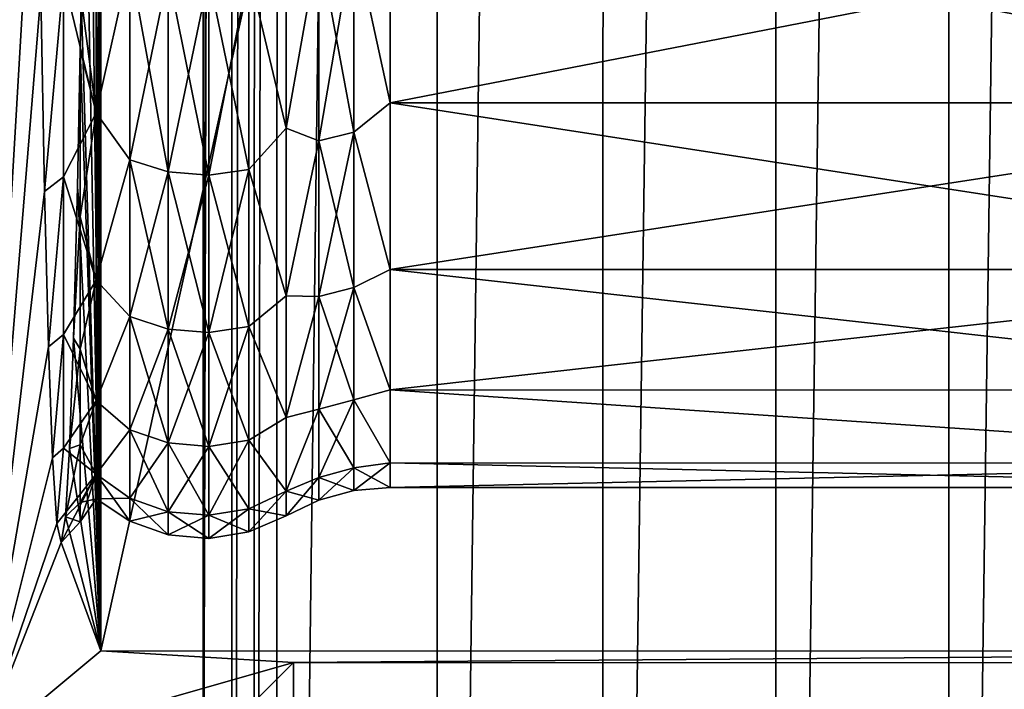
# Model space of a CAD drawing. Header units: metres. Extents: x -205 to 205, y -104 to 104.
# Tile 96 of 256: x -171.41 to -166.59, y -18.64 to -15.36. Entities that reach past the tile are written whole.
import ezdxf

# ---------------------------------------------------------------- set-up
doc = ezdxf.new("R2010")
doc.units = ezdxf.units.M
doc.layers.add('solid_01_2-CONSUMER_EHM_BOX_SW0001', color=7, linetype='CONTINUOUS')

msp = doc.modelspace()

# ---------------------------------------------------------------- linework, layer by layer
at = {"layer": 'solid_01_2-CONSUMER_EHM_BOX_SW0001'}
for points in [[(-200.010849, -74.958488), (-200.010773, 75.041512), (-0.010778, 75.04142)], [(-0.010849, -74.95858), (-200.010849, -74.958488), (-0.010778, 75.04142)], [(-173.512405, -37.4473, 108.5), (-88.501671, 37.540531, 108.5), (-173.501678, 37.5527, 108.5)], [(-173.512405, -37.4473, 108.5), (-88.512413, -37.459469, 108.5), (-88.501671, 37.540531, 108.5)], [(-170.361603, 31.579407, 63.099998), (-170.508255, -20.249424, 63.099998), (-170.508057, -18.946032, 63.099998)], [(-170.361603, 31.579407, 63.099998), (-170.370651, -31.474907, 63.099998), (-170.508255, -20.249424, 63.099998)], [(-170.361603, 31.579407, 63.099998), (-170.508057, -18.946032, 63.099998), (-170.502625, 19.050575, 63.099998)], [(-170.250961, 31.544924, 63.099998), (-170.370651, -31.474907, 63.099998), (-170.361603, 31.579407, 63.099998)], [(-170.250961, 31.544924, 63.099998), (-170.259995, -31.440454, 63.099998), (-170.370651, -31.474907, 63.099998)], [(-170.140442, 31.49754, 63.099998), (-170.259995, -31.440454, 63.099998), (-170.250961, 31.544924, 63.099998)], [(-170.140442, 31.49754, 63.099998), (-170.14946, -31.393101, 63.099998), (-170.259995, -31.440454, 63.099998)], [(-169.356339, 31.160713, 63.099998), (-170.14946, -31.393101, 63.099998), (-170.140442, 31.49754, 63.099998)], [(-169.356339, 31.160713, 63.099998), (-169.365234, -31.056498, 63.099998), (-170.14946, -31.393101, 63.099998)], [(-168.545578, 30.946577, 63.099998), (-169.365234, -31.056498, 63.099998), (-169.356339, 31.160713, 63.099998)], [(-166.016129, 31.047831, 63.099998), (-166.862091, -30.783798, 63.099998), (-166.853256, 30.887297, 63.099998)], [(-166.016129, 31.047831, 63.099998), (-166.025009, -30.944571, 63.099998), (-166.862091, -30.783798, 63.099998)], [(-168.545578, 30.946577, 63.099998), (-168.554428, -30.842594, 63.099998), (-169.365234, -31.056498, 63.099998)], [(-167.699509, 30.854471, 63.099998), (-168.554428, -30.842594, 63.099998), (-168.545578, 30.946577, 63.099998)], [(-166.853256, 30.887297, 63.099998), (-166.862091, -30.783798, 63.099998), (-167.708328, -30.750729, 63.099998)], [(-166.853256, 30.887297, 63.099998), (-167.708328, -30.750729, 63.099998), (-167.699509, 30.854471, 63.099998)], [(-167.699509, 30.854471, 63.099998), (-167.708328, -30.750729, 63.099998), (-168.554428, -30.842594, 63.099998)], [(-171.602295, 19.050734, 63.099998), (-170.502625, 19.050575, 63.099998), (-171.607727, -18.945875, 63.099998)], [(-171.602295, 19.050734, 63.099998), (-171.607727, -18.945875, 63.099998), (-171.350601, -11.220891, 38.651802)], [(-171.607727, -18.945875, 63.099998), (-170.502625, 19.050575, 63.099998), (-170.508057, -18.946032, 63.099998)], [(-171.004395, 18.552343, 6), (-171.014374, 0.052396, 6.7), (-171.009689, -18.447657, 6)], [(-162.804398, 18.551168, 6), (-171.004395, 18.552343, 6), (-171.009689, -18.447657, 6)], [(-162.804398, 18.551168, 6), (-171.009689, -18.447657, 6), (-162.809692, -18.44883, 6)], [(-171.009689, -18.447657, 6), (-171.014374, 0.052396, 6.7), (-171.015945, -2.023081, 6.82141)], [(-171.009689, -18.447657, 6), (-171.015945, -2.023081, 6.82141), (-171.020035, -4.07097, 7.184161)], [(-171.009689, -18.447657, 6), (-171.020035, -4.07097, 7.184161), (-171.026581, -6.061635, 7.782977)], [(-171.009689, -18.447657, 6), (-171.026581, -6.061635, 7.782977), (-171.035522, -7.969511, 8.610069)], [(-171.009689, -18.447657, 6), (-171.035522, -7.969511, 8.610069), (-171.046707, -9.768115, 9.654181)], [(-171.009689, -18.447657, 6), (-171.046707, -9.768115, 9.654181), (-171.059998, -11.431793, 10.900205)], [(-171.350601, -11.220891, 38.651802), (-171.607727, -18.945875, 63.099998), (-171.336594, -12.726585, 37.294281)], [(-171.074036, -12.861151, 12.220572), (-171.009689, -18.447657, 6), (-171.059998, -11.431793, 10.900205)], [(-171.336594, -12.726585, 37.294281), (-171.607727, -18.945875, 63.099998), (-171.320892, -14.069124, 35.776398)], [(-171.089569, -14.138079, 13.686998), (-171.009689, -18.447657, 6), (-171.074036, -12.861151, 12.220572)], [(-171.320892, -14.069124, 35.776398), (-171.607727, -18.945875, 63.099998), (-171.30368, -15.231506, 34.117634)], [(-171.089569, -14.138079, 13.686998), (-171.10643, -15.247892, 15.282275), (-171.009689, -18.447657, 6)], [(-169.594147, -15.765157, 32.443745), (-169.594009, -14.735993, 34.226311), (-169.770706, -14.948171, 33.925335)], [(-169.770706, -14.948171, 15.074663), (-169.594009, -14.735993, 14.773691), (-169.594147, -15.765157, 16.556255)], [(-164.309158, -14.736788, 34.226246), (-169.594009, -14.735993, 34.226311), (-169.594147, -15.765157, 32.443745)], [(-164.309311, -15.765931, 16.556311), (-169.594147, -15.765157, 16.556255), (-169.594009, -14.735993, 14.773691)], [(-164.309311, -15.765941, 32.443668), (-164.309158, -14.736788, 34.226246), (-169.594147, -15.765157, 32.443745)], [(-164.309158, -14.736772, 14.77373), (-164.309311, -15.765931, 16.556311), (-169.594009, -14.735993, 14.773691)], [(-171.031815, -15.814846, 32.468727), (-171.031662, -14.782454, 34.256901), (-171.191605, -15.153702, 34.054607)], [(-171.031662, -14.782454, 14.743098), (-171.031815, -15.814846, 16.531273), (-171.10643, -15.247892, 15.282275)], [(-170.866821, -15.074925, 34.005081), (-171.031662, -14.782454, 34.256901), (-171.031815, -15.814846, 32.468727)], [(-170.866821, -15.074925, 14.99492), (-171.031815, -15.814846, 16.531273), (-171.031662, -14.782454, 14.743098)], [(-170.102448, -14.85196, 14.697371), (-170.102585, -15.889199, 16.493921), (-170.28479, -15.119262, 14.967113)], [(-170.102585, -15.889199, 32.506077), (-170.102448, -14.85196, 34.302631), (-170.28479, -15.119262, 34.032887)], [(-169.942154, -14.98779, 15.049754), (-170.102585, -15.889199, 16.493921), (-170.102448, -14.85196, 14.697371)], [(-169.942154, -14.98779, 33.950245), (-170.102448, -14.85196, 34.302631), (-170.102585, -15.889199, 32.506077)], [(-169.942307, -15.951313, 32.206882), (-169.770844, -15.909155, 32.186565), (-169.770706, -14.948171, 33.925335)], [(-169.942154, -14.98779, 33.950245), (-169.942307, -15.951313, 32.206882), (-169.770706, -14.948171, 33.925335)], [(-169.942154, -14.98779, 15.049754), (-169.770706, -14.948171, 15.074663), (-169.770844, -15.909155, 16.813433)], [(-169.594147, -15.765157, 32.443745), (-169.770706, -14.948171, 33.925335), (-169.770844, -15.909155, 32.186565)], [(-169.770844, -15.909155, 16.813433), (-169.770706, -14.948171, 15.074663), (-169.594147, -15.765157, 16.556255)], [(-169.942307, -15.951313, 16.793119), (-170.102585, -15.889199, 16.493921), (-169.942154, -14.98779, 15.049754)], [(-169.942154, -14.98779, 33.950245), (-170.102585, -15.889199, 32.506077), (-169.942307, -15.951313, 32.206882)], [(-169.942307, -15.951313, 16.793119), (-169.942154, -14.98779, 15.049754), (-169.770844, -15.909155, 16.813433)], [(-170.866974, -16.044041, 32.251598), (-170.866821, -15.074925, 34.005081), (-171.031815, -15.814846, 32.468727)], [(-170.866821, -15.074925, 14.99492), (-170.866974, -16.044041, 16.7484), (-171.031815, -15.814846, 16.531273)], [(-170.679398, -16.103626, 16.719719), (-170.866974, -16.044041, 16.7484), (-170.866821, -15.074925, 14.99492)], [(-170.679245, -15.130925, 34.040249), (-170.866821, -15.074925, 34.005081), (-170.866974, -16.044041, 32.251598)], [(-170.679245, -15.130925, 14.959749), (-170.679398, -16.103626, 16.719719), (-170.866821, -15.074925, 14.99492)], [(-170.28479, -15.119262, 34.032887), (-170.481155, -15.146014, 34.049713), (-170.481293, -16.11968, 32.287998)], [(-170.284943, -16.091211, 32.274277), (-170.28479, -15.119262, 34.032887), (-170.481293, -16.11968, 32.287998)], [(-170.28479, -15.119262, 14.967113), (-170.284943, -16.091211, 16.725723), (-170.481155, -15.146014, 14.950286)], [(-170.102585, -15.889199, 16.493921), (-170.284943, -16.091211, 16.725723), (-170.28479, -15.119262, 14.967113)], [(-170.102585, -15.889199, 32.506077), (-170.28479, -15.119262, 34.032887), (-170.284943, -16.091211, 32.274277)], [(-171.30368, -15.231506, 34.117634), (-171.285202, -16.199047, 32.339241), (-171.191605, -15.153702, 34.054607)], [(-171.285202, -16.199047, 32.339241), (-171.191742, -16.127865, 32.291992), (-171.191605, -15.153702, 34.054607)], [(-171.031815, -15.814846, 32.468727), (-171.191605, -15.153702, 34.054607), (-171.191742, -16.127865, 32.291992)], [(-170.679398, -16.103626, 32.280281), (-170.679245, -15.130925, 34.040249), (-170.866974, -16.044041, 32.251598)], [(-170.481293, -16.11968, 16.712), (-170.679398, -16.103626, 16.719719), (-170.679245, -15.130925, 14.959749)], [(-170.481155, -15.146014, 34.049713), (-170.679245, -15.130925, 34.040249), (-170.679398, -16.103626, 32.280281)], [(-170.481293, -16.11968, 32.287998), (-170.481155, -15.146014, 34.049713), (-170.679398, -16.103626, 32.280281)], [(-170.481155, -15.146014, 14.950286), (-170.481293, -16.11968, 16.712), (-170.679245, -15.130925, 14.959749)], [(-170.284943, -16.091211, 16.725723), (-170.481293, -16.11968, 16.712), (-170.481155, -15.146014, 14.950286)], [(-171.30368, -15.231506, 34.117634), (-171.607727, -18.945875, 63.099998), (-171.285202, -16.199047, 32.339241)], [(-171.10643, -15.247892, 15.282275), (-171.110962, -15.504378, 15.710594), (-171.009689, -18.447657, 6)], [(-171.031815, -15.814846, 16.531273), (-171.110962, -15.504378, 15.710594), (-171.10643, -15.247892, 15.282275)], [(-171.124435, -16.177841, 16.987772), (-171.009689, -18.447657, 6), (-171.110962, -15.504378, 15.710594)], [(-171.124435, -16.177841, 16.987772), (-171.110962, -15.504378, 15.710594), (-171.111099, -16.323404, 17.351498)], [(-171.031815, -15.814846, 16.531273), (-171.111099, -16.323404, 17.351498), (-171.110962, -15.504378, 15.710594)], [(-169.594269, -16.580418, 30.553757), (-169.594147, -15.765157, 32.443745), (-169.770844, -15.909155, 32.186565)], [(-169.770844, -15.909155, 16.813433), (-169.594147, -15.765157, 16.556255), (-169.594269, -16.580418, 18.446243)], [(-164.309311, -15.765941, 32.443668), (-169.594147, -15.765157, 32.443745), (-169.594269, -16.580418, 30.553757)], [(-164.309418, -16.581169, 18.446251), (-169.594269, -16.580418, 18.446243), (-169.594147, -15.765157, 16.556255)], [(-164.309418, -16.581177, 30.553734), (-164.309311, -15.765941, 32.443668), (-169.594269, -16.580418, 30.553757)], [(-164.309311, -15.765931, 16.556311), (-164.309418, -16.581169, 18.446251), (-169.594147, -15.765157, 16.556255)], [(-171.031921, -16.632643, 30.572853), (-171.031815, -15.814846, 32.468727), (-171.191742, -16.127865, 32.291992)], [(-171.031815, -15.814846, 16.531273), (-171.031921, -16.632643, 18.427147), (-171.111099, -16.323404, 17.351498)], [(-170.866974, -16.044041, 32.251598), (-171.031815, -15.814846, 32.468727), (-171.031921, -16.632643, 30.572853)], [(-170.866974, -16.044041, 16.7484), (-171.031921, -16.632643, 18.427147), (-171.031815, -15.814846, 16.531273)], [(-170.102585, -15.889199, 16.493921), (-170.102707, -16.710859, 18.398741), (-170.284943, -16.091211, 16.725723)], [(-170.102707, -16.710859, 30.601259), (-170.102585, -15.889199, 32.506077), (-170.284943, -16.091211, 32.274277)], [(-169.942307, -15.951313, 16.793119), (-170.102707, -16.710859, 18.398741), (-170.102585, -15.889199, 16.493921)], [(-169.942307, -15.951313, 32.206882), (-170.102585, -15.889199, 32.506077), (-170.102707, -16.710859, 30.601259)], [(-169.942413, -16.713583, 30.366598), (-169.77095, -16.669416, 30.351135), (-169.770844, -15.909155, 32.186565)], [(-169.942307, -15.951313, 32.206882), (-169.942413, -16.713583, 30.366598), (-169.770844, -15.909155, 32.186565)], [(-169.942307, -15.951313, 16.793119), (-169.770844, -15.909155, 16.813433), (-169.77095, -16.669416, 18.648865)], [(-169.594269, -16.580418, 30.553757), (-169.770844, -15.909155, 32.186565), (-169.77095, -16.669416, 30.351135)], [(-169.77095, -16.669416, 18.648865), (-169.770844, -15.909155, 16.813433), (-169.594269, -16.580418, 18.446243)], [(-169.942413, -16.713583, 18.633402), (-170.102707, -16.710859, 18.398741), (-169.942307, -15.951313, 16.793119)], [(-169.942307, -15.951313, 32.206882), (-170.102707, -16.710859, 30.601259), (-169.942413, -16.713583, 30.366598)], [(-169.942413, -16.713583, 18.633402), (-169.942307, -15.951313, 16.793119), (-169.77095, -16.669416, 18.648865)], [(-170.867081, -16.810734, 30.400639), (-170.866974, -16.044041, 32.251598), (-171.031921, -16.632643, 30.572853)], [(-170.866974, -16.044041, 16.7484), (-170.867081, -16.810734, 18.599361), (-171.031921, -16.632643, 18.427147)], [(-170.679504, -16.873156, 18.577528), (-170.867081, -16.810734, 18.599361), (-170.866974, -16.044041, 16.7484)], [(-170.679398, -16.103626, 32.280281), (-170.866974, -16.044041, 32.251598), (-170.867081, -16.810734, 30.400639)], [(-170.679398, -16.103626, 16.719719), (-170.679504, -16.873156, 18.577528), (-170.866974, -16.044041, 16.7484)], [(-170.284943, -16.091211, 32.274277), (-170.481293, -16.11968, 32.287998), (-170.481415, -16.889973, 30.428347)], [(-170.285049, -16.860147, 30.4179), (-170.284943, -16.091211, 32.274277), (-170.481415, -16.889973, 30.428347)], [(-170.284943, -16.091211, 16.725723), (-170.285049, -16.860147, 18.5821), (-170.481293, -16.11968, 16.712)], [(-170.102707, -16.710859, 18.398741), (-170.285049, -16.860147, 18.5821), (-170.284943, -16.091211, 16.725723)], [(-170.102707, -16.710859, 30.601259), (-170.284943, -16.091211, 32.274277), (-170.285049, -16.860147, 30.4179)], [(-171.285202, -16.199047, 32.339241), (-171.265671, -16.959574, 30.463953), (-171.191742, -16.127865, 32.291992)], [(-171.265671, -16.959574, 30.463953), (-171.191849, -16.898554, 30.431385), (-171.191742, -16.127865, 32.291992)], [(-171.031921, -16.632643, 30.572853), (-171.191742, -16.127865, 32.291992), (-171.191849, -16.898554, 30.431385)], [(-170.679504, -16.873156, 30.422472), (-170.679398, -16.103626, 32.280281), (-170.867081, -16.810734, 30.400639)], [(-170.481415, -16.889973, 18.571653), (-170.679504, -16.873156, 18.577528), (-170.679398, -16.103626, 16.719719)], [(-170.481293, -16.11968, 32.287998), (-170.679398, -16.103626, 32.280281), (-170.679504, -16.873156, 30.422472)], [(-170.481415, -16.889973, 30.428347), (-170.481293, -16.11968, 32.287998), (-170.679504, -16.873156, 30.422472)], [(-170.481293, -16.11968, 16.712), (-170.481415, -16.889973, 18.571653), (-170.679398, -16.103626, 16.719719)], [(-170.285049, -16.860147, 18.5821), (-170.481415, -16.889973, 18.571653), (-170.481293, -16.11968, 16.712)], [(-171.143341, -16.917212, 18.783609), (-171.009689, -18.447657, 6), (-171.124435, -16.177841, 16.987772)], [(-171.143341, -16.917212, 18.783609), (-171.124435, -16.177841, 16.987772), (-171.111099, -16.323404, 17.351498)], [(-171.285202, -16.199047, 32.339241), (-171.607727, -18.945875, 63.099998), (-171.265671, -16.959574, 30.463953)], [(-171.143341, -16.917212, 18.783609), (-171.111099, -16.323404, 17.351498), (-171.111191, -16.971062, 19.071384)], [(-171.031921, -16.632643, 18.427147), (-171.111191, -16.971062, 19.071384), (-171.111099, -16.323404, 17.351498)], [(-169.59436, -17.170753, 28.581902), (-169.594269, -16.580418, 30.553757), (-169.77095, -16.669416, 30.351135)], [(-169.77095, -16.669416, 18.648865), (-169.594269, -16.580418, 18.446243), (-169.59436, -17.170753, 20.418098)], [(-164.309418, -16.581177, 30.553734), (-169.594269, -16.580418, 30.553757), (-169.59436, -17.170753, 28.581902)], [(-164.309509, -17.171494, 20.418034), (-169.59436, -17.170753, 20.418098), (-169.594269, -16.580418, 18.446243)], [(-164.309509, -17.171497, 28.581953), (-164.309418, -16.581177, 30.553734), (-169.59436, -17.170753, 28.581902)], [(-164.309418, -16.581169, 18.446251), (-164.309509, -17.171494, 20.418034), (-169.594269, -16.580418, 18.446243)], [(-171.032013, -17.224821, 28.594866), (-171.031921, -16.632643, 30.572853), (-171.191849, -16.898554, 30.431385)], [(-171.031921, -16.632643, 18.427147), (-171.032013, -17.224821, 20.405134), (-171.111191, -16.971062, 19.071384)], [(-170.867081, -16.810734, 30.400639), (-171.031921, -16.632643, 30.572853), (-171.032013, -17.224821, 28.594866)], [(-170.867081, -16.810734, 18.599361), (-171.032013, -17.224821, 20.405134), (-171.031921, -16.632643, 18.427147)], [(-169.94249, -17.265015, 28.452539), (-169.771027, -17.219393, 28.442122), (-169.77095, -16.669416, 30.351135)], [(-169.942413, -16.713583, 30.366598), (-169.94249, -17.265015, 28.452539), (-169.77095, -16.669416, 30.351135)], [(-169.942413, -16.713583, 18.633402), (-169.77095, -16.669416, 18.648865), (-169.771027, -17.219393, 20.557878)], [(-169.59436, -17.170753, 28.581902), (-169.77095, -16.669416, 30.351135), (-169.771027, -17.219393, 28.442122)], [(-169.771027, -17.219393, 20.557878), (-169.77095, -16.669416, 18.648865), (-169.59436, -17.170753, 20.418098)], [(-170.102707, -16.710859, 18.398741), (-170.102798, -17.305826, 20.386068), (-170.285049, -16.860147, 18.5821)], [(-170.102798, -17.305826, 28.613932), (-170.102707, -16.710859, 30.601259), (-170.285049, -16.860147, 30.4179)], [(-169.942413, -16.713583, 18.633402), (-170.102798, -17.305826, 20.386068), (-170.102707, -16.710859, 18.398741)], [(-169.942413, -16.713583, 30.366598), (-170.102707, -16.710859, 30.601259), (-170.102798, -17.305826, 28.613932)], [(-169.94249, -17.265015, 20.547461), (-170.102798, -17.305826, 20.386068), (-169.942413, -16.713583, 18.633402)], [(-169.942413, -16.713583, 30.366598), (-170.102798, -17.305826, 28.613932), (-169.94249, -17.265015, 28.452539)], [(-169.94249, -17.265015, 20.547461), (-169.942413, -16.713583, 18.633402), (-169.771027, -17.219393, 20.557878)], [(-170.867157, -17.365364, 28.475473), (-170.867081, -16.810734, 30.400639), (-171.032013, -17.224821, 28.594866)], [(-170.867081, -16.810734, 18.599361), (-170.867157, -17.365364, 20.524527), (-171.032013, -17.224821, 20.405134)], [(-170.679581, -17.429838, 20.509817), (-170.867157, -17.365364, 20.524527), (-170.867081, -16.810734, 18.599361)], [(-170.679504, -16.873156, 30.422472), (-170.867081, -16.810734, 30.400639), (-170.867157, -17.365364, 28.475473)], [(-170.679504, -16.873156, 18.577528), (-170.679581, -17.429838, 20.509817), (-170.867081, -16.810734, 18.599361)], [(-170.285049, -16.860147, 30.4179), (-170.481415, -16.889973, 30.428347), (-170.481491, -17.447208, 28.494141)], [(-170.285126, -17.416401, 28.487103), (-170.285049, -16.860147, 30.4179), (-170.481491, -17.447208, 28.494141)], [(-170.285049, -16.860147, 18.5821), (-170.285126, -17.416401, 20.512897), (-170.481415, -16.889973, 18.571653)], [(-170.102798, -17.305826, 20.386068), (-170.285126, -17.416401, 20.512897), (-170.285049, -16.860147, 18.5821)], [(-170.102798, -17.305826, 28.613932), (-170.285049, -16.860147, 30.4179), (-170.285126, -17.416401, 28.487103)], [(-171.265671, -16.959574, 30.463953), (-171.245346, -17.503565, 28.51568), (-171.191849, -16.898554, 30.431385)], [(-171.245346, -17.503565, 28.51568), (-171.191925, -17.456074, 28.496187), (-171.191849, -16.898554, 30.431385)], [(-171.032013, -17.224821, 28.594866), (-171.191849, -16.898554, 30.431385), (-171.191925, -17.456074, 28.496187)], [(-170.679581, -17.429838, 28.490183), (-170.679504, -16.873156, 30.422472), (-170.867157, -17.365364, 28.475473)], [(-170.481491, -17.447208, 20.505859), (-170.679581, -17.429838, 20.509817), (-170.679504, -16.873156, 18.577528)], [(-170.481415, -16.889973, 30.428347), (-170.679504, -16.873156, 30.422472), (-170.679581, -17.429838, 28.490183)], [(-170.481491, -17.447208, 28.494141), (-170.481415, -16.889973, 30.428347), (-170.679581, -17.429838, 28.490183)], [(-170.481415, -16.889973, 18.571653), (-170.481491, -17.447208, 20.505859), (-170.679504, -16.873156, 18.577528)], [(-170.285126, -17.416401, 20.512897), (-170.481491, -17.447208, 20.505859), (-170.481415, -16.889973, 18.571653)], [(-171.162949, -17.457443, 20.648865), (-171.009689, -18.447657, 6), (-171.143341, -16.917212, 18.783609)], [(-171.162949, -17.457443, 20.648865), (-171.143341, -16.917212, 18.783609), (-171.111191, -16.971062, 19.071384)], [(-171.265671, -16.959574, 30.463953), (-171.607727, -18.945875, 63.099998), (-171.245346, -17.503565, 28.51568)], [(-171.162949, -17.457443, 20.648865), (-171.111191, -16.971062, 19.071384), (-171.111252, -17.438631, 20.8487)], [(-171.032013, -17.224821, 20.405134), (-171.111252, -17.438631, 20.8487), (-171.111191, -16.971062, 19.071384)], [(-169.594406, -17.528177, 26.554844), (-169.59436, -17.170753, 28.581902), (-169.771027, -17.219393, 28.442122)], [(-169.771027, -17.219393, 20.557878), (-169.59436, -17.170753, 20.418098), (-169.594406, -17.528177, 22.445156)], [(-164.309555, -17.528921, 26.55497), (-169.59436, -17.170753, 28.581902), (-169.594406, -17.528177, 26.554844)], [(-164.309555, -17.528921, 22.445021), (-169.594406, -17.528177, 22.445156), (-169.59436, -17.170753, 20.418098)], [(-164.309555, -17.528921, 26.55497), (-164.309509, -17.171497, 28.581953), (-169.59436, -17.170753, 28.581902)], [(-164.309509, -17.171494, 20.418034), (-164.309555, -17.528921, 22.445021), (-169.59436, -17.170753, 20.418098)], [(-171.032059, -17.583376, 26.561485), (-171.032013, -17.224821, 28.594866), (-171.191925, -17.456074, 28.496187)], [(-171.032013, -17.224821, 20.405134), (-171.032059, -17.583376, 22.438515), (-171.111252, -17.438631, 20.8487)], [(-170.867157, -17.365364, 28.475473), (-171.032013, -17.224821, 28.594866), (-171.032059, -17.583376, 26.561485)], [(-170.867157, -17.365364, 20.524527), (-171.032059, -17.583376, 22.438515), (-171.032013, -17.224821, 20.405134)], [(-169.942535, -17.598671, 26.488775), (-169.771088, -17.552172, 26.483532), (-169.771027, -17.219393, 28.442122)], [(-169.94249, -17.265015, 28.452539), (-169.942535, -17.598671, 26.488775), (-169.771027, -17.219393, 28.442122)], [(-169.94249, -17.265015, 20.547461), (-169.771027, -17.219393, 20.557878), (-169.771088, -17.552172, 22.516468)], [(-169.594406, -17.528177, 26.554844), (-169.771027, -17.219393, 28.442122), (-169.771088, -17.552172, 26.483532)], [(-169.771088, -17.552172, 22.516468), (-169.771027, -17.219393, 20.557878), (-169.594406, -17.528177, 22.445156)], [(-169.94249, -17.265015, 20.547461), (-170.102844, -17.666056, 22.429031), (-170.102798, -17.305826, 20.386068)], [(-169.942535, -17.598671, 22.511225), (-170.102844, -17.666056, 22.429031), (-169.94249, -17.265015, 20.547461)], [(-169.94249, -17.265015, 28.452539), (-170.102798, -17.305826, 28.613932), (-170.102844, -17.666056, 26.570969)], [(-169.94249, -17.265015, 28.452539), (-170.102844, -17.666056, 26.570969), (-169.942535, -17.598671, 26.488775)], [(-169.942535, -17.598671, 22.511225), (-169.94249, -17.265015, 20.547461), (-169.771088, -17.552172, 22.516468)], [(-170.102798, -17.305826, 20.386068), (-170.102844, -17.666056, 22.429031), (-170.285126, -17.416401, 20.512897)], [(-170.102844, -17.666056, 26.570969), (-170.102798, -17.305826, 28.613932), (-170.285126, -17.416401, 28.487103)], [(-170.867203, -17.700956, 26.500315), (-170.867157, -17.365364, 28.475473), (-171.032059, -17.583376, 26.561485)], [(-170.867157, -17.365364, 20.524527), (-170.867203, -17.700956, 22.499685), (-171.032059, -17.583376, 22.438515)], [(-170.679626, -17.766674, 22.492285), (-170.867203, -17.700956, 22.499685), (-170.867157, -17.365364, 20.524527)], [(-170.679581, -17.429838, 28.490183), (-170.867157, -17.365364, 28.475473), (-170.867203, -17.700956, 26.500315)], [(-170.679581, -17.429838, 20.509817), (-170.679626, -17.766674, 22.492285), (-170.867157, -17.365364, 20.524527)], [(-171.183029, -17.792244, 22.5618), (-171.111252, -17.438631, 20.8487), (-171.111298, -17.721167, 22.664642)], [(-171.183029, -17.792244, 22.5618), (-171.162949, -17.457443, 20.648865), (-171.111252, -17.438631, 20.8487)], [(-171.032059, -17.583376, 22.438515), (-171.111298, -17.721167, 22.664642), (-171.111252, -17.438631, 20.8487)], [(-170.679626, -17.766674, 26.507715), (-170.679581, -17.429838, 28.490183), (-170.867203, -17.700956, 26.500315)], [(-170.481537, -17.784378, 22.490294), (-170.679626, -17.766674, 22.492285), (-170.679581, -17.429838, 20.509817)], [(-170.481491, -17.447208, 28.494141), (-170.679581, -17.429838, 28.490183), (-170.679626, -17.766674, 26.507715)], [(-170.481491, -17.447208, 20.505859), (-170.481537, -17.784378, 22.490294), (-170.679581, -17.429838, 20.509817)], [(-170.285126, -17.416401, 28.487103), (-170.481491, -17.447208, 28.494141), (-170.481537, -17.784378, 26.509706)], [(-170.285172, -17.752975, 26.506166), (-170.285126, -17.416401, 28.487103), (-170.481537, -17.784378, 26.509706)], [(-170.285126, -17.416401, 20.512897), (-170.285172, -17.752975, 22.493834), (-170.481491, -17.447208, 20.505859)], [(-170.102844, -17.666056, 22.429031), (-170.285172, -17.752975, 22.493834), (-170.285126, -17.416401, 20.512897)], [(-170.102844, -17.666056, 26.570969), (-170.285126, -17.416401, 28.487103), (-170.285172, -17.752975, 26.506166)], [(-171.245346, -17.503565, 28.51568), (-171.224487, -17.824242, 26.519228), (-171.191925, -17.456074, 28.496187)], [(-171.032059, -17.583376, 26.561485), (-171.191925, -17.456074, 28.496187), (-171.224487, -17.824242, 26.519228)], [(-171.183029, -17.792244, 22.5618), (-171.009689, -18.447657, 6), (-171.162949, -17.457443, 20.648865)], [(-170.481537, -17.784378, 26.509706), (-170.481491, -17.447208, 28.494141), (-170.679626, -17.766674, 26.507715)], [(-170.285172, -17.752975, 22.493834), (-170.481537, -17.784378, 22.490294), (-170.481491, -17.447208, 20.505859)], [(-171.245346, -17.503565, 28.51568), (-171.607727, -18.945875, 63.099998), (-171.224487, -17.824242, 26.519228)], [(-169.594406, -17.528177, 26.554844), (-169.771103, -17.663565, 24.5), (-169.594421, -17.64786, 24.5)], [(-169.594406, -17.528177, 26.554844), (-169.771088, -17.552172, 26.483532), (-169.771103, -17.663565, 24.5)], [(-169.771088, -17.552172, 22.516468), (-169.594406, -17.528177, 22.445156), (-169.594421, -17.64786, 24.5)], [(-164.309555, -17.528921, 26.55497), (-169.594406, -17.528177, 26.554844), (-169.594421, -17.64786, 24.5)], [(-164.30957, -17.648615, 24.5), (-169.594421, -17.64786, 24.5), (-169.594406, -17.528177, 22.445156)], [(-164.309555, -17.528921, 26.55497), (-169.594421, -17.64786, 24.5), (-164.30957, -17.648615, 24.5)], [(-164.309555, -17.528921, 22.445021), (-164.30957, -17.648615, 24.5), (-169.594406, -17.528177, 22.445156)], [(-171.032059, -17.583376, 26.561485), (-171.224487, -17.824242, 26.519228), (-171.203354, -17.917654, 24.5)], [(-171.111313, -17.815678, 24.5), (-171.032059, -17.583376, 26.561485), (-171.203354, -17.917654, 24.5)], [(-171.111313, -17.815678, 24.5), (-171.032089, -17.703453, 24.5), (-171.032059, -17.583376, 26.561485)], [(-171.032059, -17.583376, 22.438515), (-171.032089, -17.703453, 24.5), (-171.111298, -17.721167, 22.664642)], [(-170.867203, -17.700956, 26.500315), (-171.032059, -17.583376, 26.561485), (-171.032089, -17.703453, 24.5)], [(-170.867218, -17.813292, 24.5), (-171.032089, -17.703453, 24.5), (-171.032059, -17.583376, 22.438515)], [(-170.867203, -17.700956, 22.499685), (-170.867218, -17.813292, 24.5), (-171.032059, -17.583376, 22.438515)], [(-169.942551, -17.71036, 24.5), (-169.771103, -17.663565, 24.5), (-169.771088, -17.552172, 26.483532)], [(-169.942535, -17.598671, 26.488775), (-169.942551, -17.71036, 24.5), (-169.771088, -17.552172, 26.483532)], [(-169.942535, -17.598671, 22.511225), (-169.771088, -17.552172, 22.516468), (-169.771103, -17.663565, 24.5)], [(-169.771088, -17.552172, 22.516468), (-169.594421, -17.64786, 24.5), (-169.771103, -17.663565, 24.5)], [(-169.942535, -17.598671, 26.488775), (-170.102844, -17.666056, 26.570969), (-170.102859, -17.786674, 24.5)], [(-169.942535, -17.598671, 26.488775), (-170.102859, -17.786674, 24.5), (-169.942551, -17.71036, 24.5)], [(-169.942535, -17.598671, 22.511225), (-169.942551, -17.71036, 24.5), (-170.102844, -17.666056, 22.429031)], [(-169.942535, -17.598671, 22.511225), (-169.771103, -17.663565, 24.5), (-169.942551, -17.71036, 24.5)], [(-170.102844, -17.666056, 26.570969), (-170.285187, -17.865639, 24.5), (-170.102859, -17.786674, 24.5)], [(-170.102844, -17.666056, 26.570969), (-170.285172, -17.752975, 26.506166), (-170.285187, -17.865639, 24.5)], [(-170.102844, -17.666056, 22.429031), (-170.102859, -17.786674, 24.5), (-170.285172, -17.752975, 22.493834)], [(-169.942551, -17.71036, 24.5), (-170.102859, -17.786674, 24.5), (-170.102844, -17.666056, 22.429031)], [(-171.183029, -17.792244, 22.5618), (-171.111298, -17.721167, 22.664642), (-171.111313, -17.815678, 24.5)], [(-171.111298, -17.721167, 22.664642), (-171.032089, -17.703453, 24.5), (-171.111313, -17.815678, 24.5)], [(-170.867203, -17.700956, 26.500315), (-171.032089, -17.703453, 24.5), (-170.867218, -17.813292, 24.5)], [(-170.679642, -17.879423, 24.5), (-170.867218, -17.813292, 24.5), (-170.867203, -17.700956, 22.499685)], [(-170.679626, -17.766674, 26.507715), (-170.867203, -17.700956, 26.500315), (-170.867218, -17.813292, 24.5)], [(-170.679626, -17.766674, 22.492285), (-170.679642, -17.879423, 24.5), (-170.867203, -17.700956, 22.499685)], [(-170.679626, -17.766674, 26.507715), (-170.867218, -17.813292, 24.5), (-170.679642, -17.879423, 24.5)], [(-170.481552, -17.89724, 24.5), (-170.679642, -17.879423, 24.5), (-170.679626, -17.766674, 22.492285)], [(-170.481537, -17.784378, 26.509706), (-170.679626, -17.766674, 26.507715), (-170.679642, -17.879423, 24.5)], [(-170.481537, -17.784378, 22.490294), (-170.481552, -17.89724, 24.5), (-170.679626, -17.766674, 22.492285)], [(-170.285172, -17.752975, 26.506166), (-170.481552, -17.89724, 24.5), (-170.285187, -17.865639, 24.5)], [(-170.285172, -17.752975, 26.506166), (-170.481537, -17.784378, 26.509706), (-170.481552, -17.89724, 24.5)], [(-170.285172, -17.752975, 22.493834), (-170.285187, -17.865639, 24.5), (-170.481537, -17.784378, 22.490294)], [(-170.102859, -17.786674, 24.5), (-170.285187, -17.865639, 24.5), (-170.285172, -17.752975, 22.493834)], [(-171.224487, -17.824242, 26.519228), (-171.607727, -18.945875, 63.099998), (-171.203354, -17.917654, 24.5)], [(-171.183029, -17.792244, 22.5618), (-171.203354, -17.917654, 24.5), (-171.009689, -18.447657, 6)], [(-171.183029, -17.792244, 22.5618), (-171.111313, -17.815678, 24.5), (-171.203354, -17.917654, 24.5)], [(-170.481537, -17.784378, 26.509706), (-170.679642, -17.879423, 24.5), (-170.481552, -17.89724, 24.5)], [(-170.285187, -17.865639, 24.5), (-170.481552, -17.89724, 24.5), (-170.481537, -17.784378, 22.490294)], [(-171.203354, -17.917654, 24.5), (-171.607727, -18.945875, 63.099998), (-171.009689, -18.447657, 6)], [(-171.607727, -18.945875, 63.099998), (-170.067291, -18.505388, 12.6), (-171.009689, -18.447657, 6)], [(-170.067291, -18.505388, 12.6), (-162.809692, -18.44883, 6), (-171.009689, -18.447657, 6)], [(-170.067291, -18.505388, 12.6), (-162.752106, -18.506435, 12.6), (-162.809692, -18.44883, 6)], [(-171.607727, -18.945875, 63.099998), (-170.508057, -18.946032, 63.099998), (-170.067291, -18.505388, 12.6)], [(-170.508057, -18.946032, 63.099998), (-170.067535, -20.190193, 12.6), (-170.067291, -18.505388, 12.6)], [(-170.067291, -18.505388, 12.6), (-170.067535, -20.190193, 12.6), (-162.752106, -18.506435, 12.6)], [(-170.067535, -20.190193, 12.6), (-161.067535, -20.191483, 12.6), (-162.752106, -18.506435, 12.6)]]:
    msp.add_3dface(points, dxfattribs=at)

doc.saveas('drawing.dxf')
